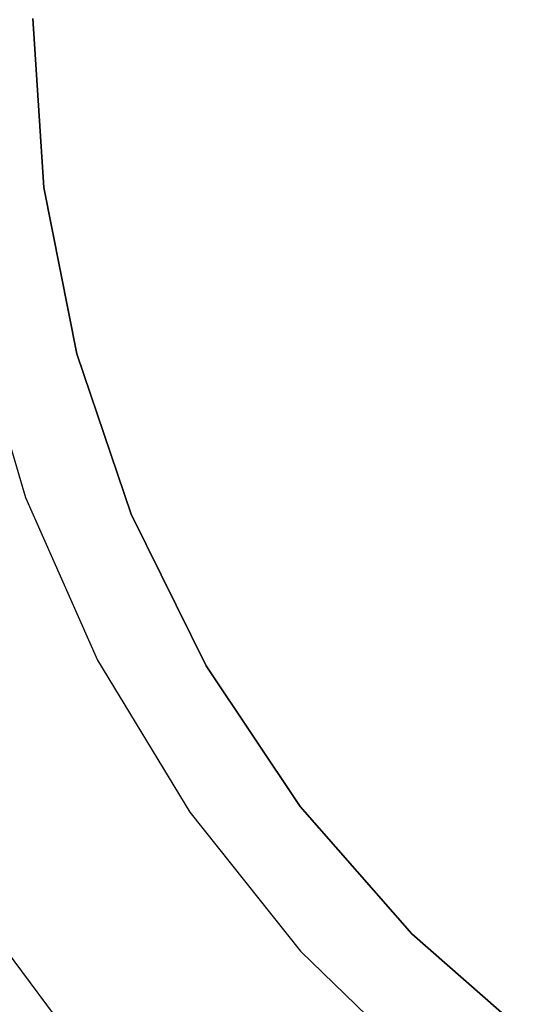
# Model space of a CAD drawing. Extents: x -4.25 to 4.25, y -4.25 to 4.25.
# Tile 9 of 34: x -2.83 to -1.7, y -2.13 to 0. Entities that reach past the tile are written whole.
import ezdxf

# ---------------------------------------------------------------- set-up
doc = ezdxf.new("R2010")
doc.units = 0
doc.header["$LTSCALE"] = 2.54
doc.layers.get('0').update_dxf_attribs({"color": 13, "linetype": 'CONTINUOUS'})

# ---------------------------------------------------------------- blocks, each defined once
blk = doc.blocks.new('VIS_Z_O_ENIE_2_STL_2')
at = {"color": 0}
for p, q in [((-2.776, -0.3655), (-2.8, 0)), ((-2.8, 0, -2.6), (-2.776, -0.3655, -2.6)), ((-2.776, -0.3655), (-2.8, 0)), ((-2.8, 0, -2.6), (-2.776, -0.3655, -2.6)), ((-2.7046, -0.7247), (-2.776, -0.3655)), ((-2.776, -0.3655, -2.6), (-2.7046, -0.7247, -2.6)), ((-2.776, -0.3655), (-2.776, -0.3655, -2.6)), ((-2.776, -0.3655), (-2.776, -0.3655, -2.6)), ((-2.7046, -0.7247), (-2.776, -0.3655)), ((-2.776, -0.3655, -2.6), (-2.7046, -0.7247, -2.6)), ((-2.9248, -0.6676), (-2.8154, -1.0361)), ((-2.9248, -0.6676, -2.4), (-2.8154, -1.0361, -2.4)), ((-2.9248, -0.6676), (-2.8154, -1.0361)), ((-2.9248, -0.6676, -2.4), (-2.8154, -1.0361, -2.4)), ((-2.5869, -1.0715), (-2.7046, -0.7247)), ((-2.7046, -0.7247, -2.6), (-2.5869, -1.0715, -2.6)), ((-2.7046, -0.7247), (-2.7046, -0.7247, -2.6)), ((-2.7046, -0.7247), (-2.7046, -0.7247, -2.6)), ((-2.5869, -1.0715), (-2.7046, -0.7247)), ((-2.7046, -0.7247, -2.6), (-2.5869, -1.0715, -2.6)), ((-2.8154, -1.0361), (-2.6598, -1.3876)), ((-2.8154, -1.0361, -2.4), (-2.8154, -1.0361)), ((-2.8154, -1.0361, -2.4), (-2.6598, -1.3876, -2.4)), ((-2.8154, -1.0361), (-2.6598, -1.3876)), ((-2.8154, -1.0361, -2.4), (-2.8154, -1.0361)), ((-2.8154, -1.0361, -2.4), (-2.6598, -1.3876, -2.4)), ((-2.4249, -1.4), (-2.5869, -1.0715)), ((-2.5869, -1.0715, -2.6), (-2.4249, -1.4, -2.6)), ((-2.5869, -1.0715), (-2.5869, -1.0715, -2.6)), ((-2.5869, -1.0715), (-2.5869, -1.0715, -2.6)), ((-2.4249, -1.4), (-2.5869, -1.0715)), ((-2.5869, -1.0715, -2.6), (-2.4249, -1.4, -2.6)), ((-2.6598, -1.3876), (-2.4605, -1.7163)), ((-2.6598, -1.3876, -2.4), (-2.6598, -1.3876)), ((-2.6598, -1.3876, -2.4), (-2.4605, -1.7163, -2.4)), ((-2.6598, -1.3876), (-2.4605, -1.7163)), ((-2.6598, -1.3876, -2.4), (-2.6598, -1.3876)), ((-2.6598, -1.3876, -2.4), (-2.4605, -1.7163, -2.4)), ((-2.2214, -1.7045), (-2.4249, -1.4)), ((-2.4249, -1.4, -2.6), (-2.2214, -1.7045, -2.6)), ((-2.4249, -1.4), (-2.4249, -1.4, -2.6)), ((-2.4249, -1.4), (-2.4249, -1.4, -2.6)), ((-2.2214, -1.7045), (-2.4249, -1.4)), ((-2.4249, -1.4, -2.6), (-2.2214, -1.7045, -2.6)), ((-2.4605, -1.7163), (-2.2208, -2.0169)), ((-2.4605, -1.7163, -2.4), (-2.4605, -1.7163)), ((-2.4605, -1.7163, -2.4), (-2.2208, -2.0169, -2.4)), ((-2.4605, -1.7163), (-2.2208, -2.0169)), ((-2.4605, -1.7163, -2.4), (-2.4605, -1.7163)), ((-2.4605, -1.7163, -2.4), (-2.2208, -2.0169, -2.4)), ((-1.9799, -1.9799), (-2.2214, -1.7045)), ((-2.2214, -1.7045, -2.6), (-1.9799, -1.9799, -2.6)), ((-2.2214, -1.7045), (-2.2214, -1.7045, -2.6)), ((-2.2214, -1.7045), (-2.2214, -1.7045, -2.6)), ((-1.9799, -1.9799), (-2.2214, -1.7045)), ((-2.2214, -1.7045, -2.6), (-1.9799, -1.9799, -2.6)), ((-2.6876, -2.2421, -4.4457), (-2.9039, -1.9539, -4.4457)), ((-2.6876, -2.2421, -4.4457), (-2.9039, -1.9539, -4.4457)), ((-1.7045, -2.2214), (-1.9799, -1.9799)), ((-1.9799, -1.9799, -2.6), (-1.7045, -2.2214, -2.6)), ((-1.9799, -1.9799), (-1.9799, -1.9799, -2.6)), ((-1.9799, -1.9799), (-1.9799, -1.9799, -2.6)), ((-1.7045, -2.2214), (-1.9799, -1.9799)), ((-1.9799, -1.9799, -2.6), (-1.7045, -2.2214, -2.6)), ((-2.2208, -2.0169), (-1.9447, -2.2843)), ((-2.2208, -2.0169, -2.4), (-2.2208, -2.0169)), ((-2.2208, -2.0169, -2.4), (-1.9447, -2.2843, -2.4)), ((-2.2208, -2.0169), (-1.9447, -2.2843)), ((-2.2208, -2.0169, -2.4), (-2.2208, -2.0169)), ((-2.2208, -2.0169, -2.4), (-1.9447, -2.2843, -2.4))]:
    blk.add_line(p, q, dxfattribs=at)

msp = doc.modelspace()

# ---------------------------------------------------------------- block references
at = {"color": 0}
msp.add_blockref('VIS_Z_O_ENIE_2_STL_2', (0, 0), dxfattribs=at)

doc.saveas('drawing.dxf')
